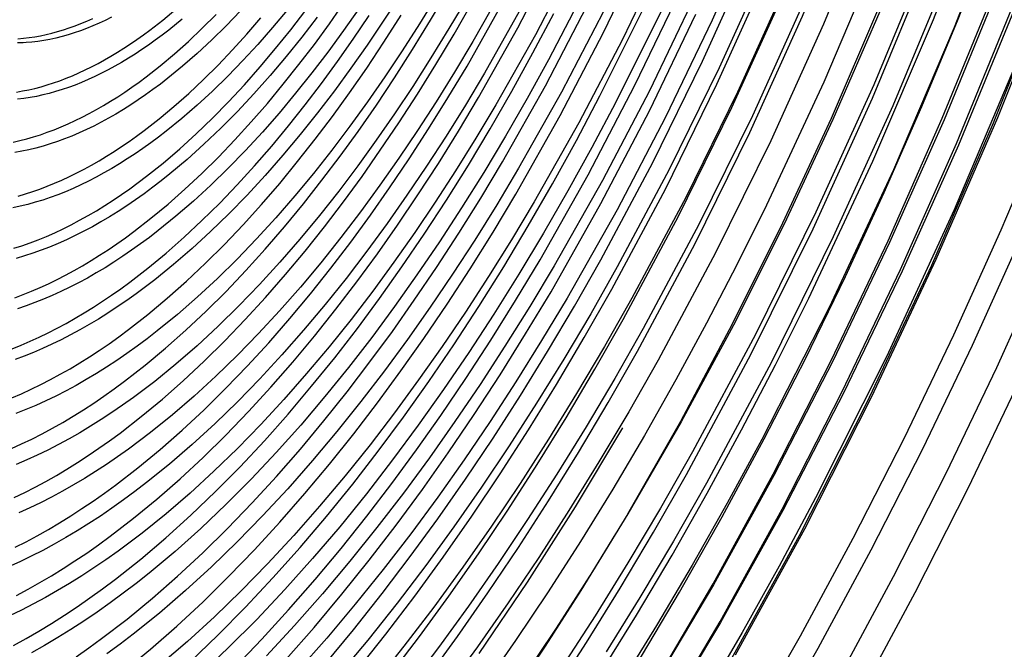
# Model space of a CAD drawing. Header units: millimetres. Extents: x -2637 to -1637, y 678 to 1678.
# Tile 64 of 256: x -2282 to -2255, y 1025 to 1042. Entities that reach past the tile are written whole.
import ezdxf

# ---------------------------------------------------------------- set-up
doc = ezdxf.new("R2010")
doc.units = ezdxf.units.MM
doc.layers.add('Make2D$B.SHOW mini', color=7, linetype='Continuous', true_color=0x000000)

msp = doc.modelspace()

# ---------------------------------------------------------------- linework, layer by layer
at = {"layer": 'Make2D$B.SHOW mini', "color": 18, "lineweight": -3, "true_color": 0x000000}
for points in [[(-2242.635, 1079.143), (-2242.925, 1076.494), (-2243.281, 1073.778), (-2243.704, 1070.998), (-2244.197, 1068.16), (-2244.761, 1065.271), (-2245.396, 1062.337), (-2246.104, 1059.366), (-2246.884, 1056.367), (-2247.736, 1053.347), (-2248.659, 1050.316), (-2249.653, 1047.282), (-2250.714, 1044.257), (-2251.842, 1041.25), (-2253.033, 1038.27), (-2254.284, 1035.328), (-2255.592, 1032.434), (-2256.952, 1029.597), (-2258.361, 1026.826), (-2259.813, 1024.132)], [(-2241.894, 1079.226), (-2242.189, 1076.551), (-2242.55, 1073.807), (-2242.979, 1071), (-2243.478, 1068.134), (-2244.048, 1065.217), (-2244.691, 1062.254), (-2245.406, 1059.255), (-2246.195, 1056.226), (-2247.056, 1053.177), (-2247.989, 1050.116), (-2248.992, 1047.053), (-2250.064, 1043.998), (-2251.203, 1040.961), (-2252.405, 1037.953), (-2253.668, 1034.982), (-2254.988, 1032.059), (-2256.361, 1029.194), (-2257.783, 1026.396), (-2259.248, 1023.674)], [(-2245.475, 1078.91), (-2245.906, 1075.122), (-2246.471, 1071.233), (-2247.171, 1067.259), (-2248.007, 1063.223), (-2248.978, 1059.147), (-2250.079, 1055.053), (-2251.308, 1050.967), (-2252.656, 1046.913), (-2254.117, 1042.914), (-2255.681, 1038.995), (-2257.337, 1035.177), (-2259.076, 1031.482), (-2260.885, 1027.929), (-2262.752, 1024.533)], [(-2262.594, 1024.733), (-2260.736, 1028.118), (-2258.935, 1031.661), (-2257.205, 1035.345), (-2255.556, 1039.151), (-2254, 1043.058), (-2252.548, 1047.044), (-2251.208, 1051.085), (-2249.989, 1055.157), (-2248.896, 1059.235), (-2247.935, 1063.295), (-2247.107, 1067.314), (-2246.416, 1071.269), (-2245.859, 1075.139), (-2245.437, 1078.906)], [(-2244.156, 1078.763), (-2244.435, 1076.187), (-2244.778, 1073.544), (-2245.187, 1070.84), (-2245.663, 1068.079), (-2246.21, 1065.268), (-2246.826, 1062.413), (-2247.512, 1059.522), (-2248.27, 1056.602), (-2249.098, 1053.663), (-2249.996, 1050.712), (-2250.962, 1047.76), (-2251.995, 1044.815), (-2253.093, 1041.888), (-2254.252, 1038.988), (-2255.471, 1036.126), (-2256.745, 1033.309), (-2258.07, 1030.549), (-2259.442, 1027.855), (-2260.856, 1025.234), (-2262.309, 1022.695)], [(-2261.833, 1022.36), (-2260.373, 1024.915), (-2258.95, 1027.552), (-2257.571, 1030.264), (-2256.238, 1033.041), (-2254.957, 1035.874), (-2253.732, 1038.754), (-2252.565, 1041.672), (-2251.461, 1044.617), (-2250.421, 1047.579), (-2249.449, 1050.549), (-2248.545, 1053.517), (-2247.712, 1056.474), (-2246.949, 1059.411), (-2246.257, 1062.32), (-2245.637, 1065.192), (-2245.086, 1068.02), (-2244.606, 1070.798), (-2244.193, 1073.519), (-2243.847, 1076.178), (-2243.565, 1078.769)], [(-2245.637, 1078.367), (-2246.082, 1074.43), (-2246.677, 1070.373), (-2247.425, 1066.218), (-2248.327, 1061.989), (-2249.381, 1057.713), (-2250.582, 1053.42), (-2251.927, 1049.139), (-2253.406, 1044.901), (-2255.009, 1040.734), (-2256.726, 1036.668), (-2258.543, 1032.73), (-2260.446, 1028.945), (-2261.424, 1027.117), (-2262.419, 1025.335), (-2263.427, 1023.601)], [(-2264.707, 1022.749), (-2263.009, 1025.624), (-2261.346, 1028.643), (-2259.729, 1031.795), (-2258.166, 1035.069), (-2256.667, 1038.451), (-2255.24, 1041.925), (-2253.895, 1045.476), (-2252.637, 1049.085), (-2251.475, 1052.734), (-2250.414, 1056.405), (-2249.459, 1060.079), (-2248.613, 1063.737), (-2247.879, 1067.362), (-2247.258, 1070.935), (-2246.751, 1074.44), (-2246.356, 1077.863)], [(-2246.329, 1077.891), (-2246.707, 1074.474), (-2247.2, 1070.97), (-2247.809, 1067.394), (-2248.535, 1063.763), (-2249.375, 1060.095), (-2250.328, 1056.41), (-2251.39, 1052.727), (-2252.556, 1049.065), (-2253.82, 1045.446), (-2255.174, 1041.887), (-2256.61, 1038.407), (-2258.12, 1035.023), (-2259.695, 1031.753), (-2261.324, 1028.608), (-2262.997, 1025.603), (-2264.705, 1022.748)], [(-2264.842, 1023.832), (-2263.195, 1026.635), (-2261.582, 1029.578), (-2260.014, 1032.65), (-2258.498, 1035.839), (-2257.045, 1039.132), (-2255.663, 1042.514), (-2254.359, 1045.97), (-2253.141, 1049.481), (-2252.016, 1053.032), (-2250.989, 1056.602), (-2250.065, 1060.175), (-2249.247, 1063.732), (-2248.538, 1067.256), (-2247.938, 1070.729), (-2247.449, 1074.137), (-2247.069, 1077.464)], [(-2247.048, 1077.47), (-2247.413, 1074.15), (-2247.89, 1070.744), (-2248.479, 1067.269), (-2249.181, 1063.741), (-2249.994, 1060.177), (-2250.916, 1056.595), (-2251.943, 1053.015), (-2253.072, 1049.455), (-2254.295, 1045.935), (-2255.605, 1042.473), (-2256.996, 1039.087), (-2258.459, 1035.794), (-2259.984, 1032.609), (-2261.563, 1029.545), (-2263.185, 1026.616), (-2264.841, 1023.831)], [(-2266.214, 1024.241), (-2265.25, 1025.801), (-2264.296, 1027.41), (-2263.356, 1029.067), (-2262.43, 1030.769), (-2261.52, 1032.513), (-2260.629, 1034.298), (-2258.909, 1037.976), (-2257.284, 1041.78), (-2255.767, 1045.683), (-2254.368, 1049.656), (-2253.099, 1053.671), (-2251.966, 1057.698), (-2250.975, 1061.708), (-2250.13, 1065.672), (-2249.432, 1069.566), (-2248.88, 1073.363), (-2248.472, 1077.044)], [(-2247.865, 1076.975), (-2248.277, 1073.279), (-2248.833, 1069.465), (-2249.535, 1065.556), (-2250.385, 1061.575), (-2251.381, 1057.549), (-2252.519, 1053.506), (-2253.795, 1049.475), (-2255.199, 1045.485), (-2256.723, 1041.566), (-2258.354, 1037.746), (-2260.08, 1034.052), (-2261.888, 1030.508), (-2262.817, 1028.799), (-2263.761, 1027.135), (-2264.717, 1025.519), (-2265.685, 1023.952)], [(-2267.51, 1023.652), (-2266.597, 1025.064), (-2265.691, 1026.523), (-2264.795, 1028.027), (-2263.91, 1029.575), (-2262.18, 1032.794), (-2260.513, 1036.164), (-2258.922, 1039.665), (-2257.421, 1043.275), (-2256.02, 1046.97), (-2254.729, 1050.727), (-2253.557, 1054.518), (-2252.51, 1058.318), (-2251.593, 1062.101), (-2250.81, 1065.842), (-2250.162, 1069.517), (-2249.648, 1073.105), (-2249.266, 1076.587)], [(-2248.682, 1076.493), (-2249.067, 1073), (-2249.584, 1069.401), (-2250.236, 1065.715), (-2251.022, 1061.963), (-2251.942, 1058.169), (-2252.993, 1054.357), (-2254.17, 1050.555), (-2255.465, 1046.787), (-2256.87, 1043.08), (-2258.375, 1039.459), (-2259.97, 1035.947), (-2261.641, 1032.567), (-2263.376, 1029.337), (-2264.263, 1027.784), (-2265.162, 1026.275), (-2266.069, 1024.812)], [(-2249.478, 1076.034), (-2249.85, 1072.64), (-2250.351, 1069.141), (-2250.982, 1065.558), (-2251.745, 1061.91), (-2252.638, 1058.221), (-2253.657, 1054.515), (-2254.8, 1050.817), (-2256.057, 1047.153), (-2257.423, 1043.548), (-2258.885, 1040.026), (-2260.435, 1036.611), (-2262.059, 1033.323), (-2263.745, 1030.182), (-2264.608, 1028.672), (-2265.481, 1027.204), (-2266.363, 1025.781), (-2267.252, 1024.403)], [(-2265.486, 1028.514), (-2264.065, 1031.005), (-2262.675, 1033.611), (-2261.325, 1036.324), (-2260.022, 1039.134), (-2258.774, 1042.029), (-2257.588, 1044.998), (-2256.469, 1048.026), (-2255.426, 1051.1), (-2254.461, 1054.204), (-2253.581, 1057.323), (-2252.789, 1060.443), (-2252.088, 1063.549), (-2251.479, 1066.625), (-2250.964, 1069.658), (-2250.543, 1072.634), (-2250.216, 1075.542)], [(-2250.2, 1075.565), (-2250.51, 1072.665), (-2250.916, 1069.69), (-2251.419, 1066.656), (-2252.019, 1063.574), (-2252.715, 1060.461), (-2253.504, 1057.331), (-2254.384, 1054.2), (-2255.351, 1051.085), (-2256.4, 1048.001), (-2257.525, 1044.965), (-2258.72, 1041.991), (-2259.979, 1039.094), (-2261.292, 1036.286), (-2262.653, 1033.58), (-2264.053, 1030.986), (-2265.485, 1028.513)], [(-2250.934, 1075.097), (-2251.292, 1071.805), (-2251.779, 1068.407), (-2252.398, 1064.922), (-2253.148, 1061.372), (-2254.03, 1057.78), (-2255.039, 1054.171), (-2256.171, 1050.573), (-2257.418, 1047.01), (-2258.773, 1043.511), (-2260.225, 1040.099), (-2261.761, 1036.8), (-2262.558, 1035.199), (-2263.37, 1033.634), (-2264.198, 1032.108), (-2265.039, 1030.621), (-2265.891, 1029.178), (-2266.752, 1027.778), (-2267.622, 1026.425), (-2268.498, 1025.118), (-2269.379, 1023.859)], [(-2270.87, 1024.112), (-2270.058, 1025.224), (-2269.238, 1026.395), (-2268.422, 1027.609), (-2267.612, 1028.866), (-2266.808, 1030.165), (-2266.012, 1031.505), (-2265.227, 1032.883), (-2263.69, 1035.75), (-2262.211, 1038.75), (-2260.8, 1041.867), (-2259.469, 1045.081), (-2258.228, 1048.371), (-2257.085, 1051.714), (-2256.048, 1055.088), (-2255.123, 1058.468), (-2254.314, 1061.832), (-2253.625, 1065.157), (-2253.056, 1068.423), (-2252.607, 1071.61), (-2252.276, 1074.701)], [(-2251.672, 1074.602), (-2252.006, 1071.501), (-2252.458, 1068.303), (-2253.03, 1065.026), (-2253.723, 1061.689), (-2254.535, 1058.314), (-2255.464, 1054.922), (-2256.505, 1051.537), (-2257.652, 1048.182), (-2258.898, 1044.88), (-2260.233, 1041.655), (-2261.648, 1038.527), (-2263.132, 1035.515), (-2264.673, 1032.639), (-2265.461, 1031.255), (-2266.259, 1029.911), (-2267.065, 1028.607), (-2267.877, 1027.345), (-2268.696, 1026.126), (-2269.518, 1024.951), (-2270.35, 1023.809)], [(-2271.879, 1024.173), (-2271.076, 1025.229), (-2270.29, 1026.307), (-2269.496, 1027.441), (-2268.706, 1028.618), (-2267.921, 1029.836), (-2267.142, 1031.095), (-2266.372, 1032.393), (-2265.611, 1033.728), (-2264.124, 1036.505), (-2262.692, 1039.413), (-2261.326, 1042.433), (-2260.038, 1045.547), (-2258.836, 1048.734), (-2257.73, 1051.973), (-2256.727, 1055.241), (-2255.833, 1058.515), (-2255.052, 1061.774), (-2254.386, 1064.994), (-2253.837, 1068.157), (-2253.404, 1071.243), (-2253.085, 1074.235)], [(-2252.497, 1074.139), (-2252.818, 1071.136), (-2253.254, 1068.039), (-2253.806, 1064.866), (-2254.475, 1061.634), (-2255.26, 1058.365), (-2256.158, 1055.079), (-2257.165, 1051.8), (-2258.275, 1048.55), (-2259.481, 1045.351), (-2260.773, 1042.226), (-2262.143, 1039.195), (-2263.58, 1036.278), (-2265.071, 1033.49), (-2265.834, 1032.15), (-2266.607, 1030.847), (-2267.387, 1029.584), (-2268.174, 1028.361), (-2268.967, 1027.18), (-2269.763, 1026.042), (-2270.569, 1024.935), (-2271.393, 1023.853)], [(-2272.772, 1024.292), (-2271.98, 1025.289), (-2271.204, 1026.31), (-2270.443, 1027.353), (-2269.675, 1028.452), (-2268.911, 1029.591), (-2268.151, 1030.771), (-2267.398, 1031.989), (-2266.653, 1033.246), (-2265.917, 1034.539), (-2264.478, 1037.228), (-2263.092, 1040.043), (-2261.771, 1042.967), (-2260.525, 1045.983), (-2259.363, 1049.069), (-2258.294, 1052.204), (-2257.324, 1055.368), (-2256.46, 1058.538), (-2255.705, 1061.692), (-2255.062, 1064.809), (-2254.533, 1067.869), (-2254.116, 1070.856), (-2253.809, 1073.751)], [(-2253.219, 1073.654), (-2253.529, 1070.748), (-2253.949, 1067.752), (-2254.482, 1064.68), (-2255.128, 1061.552), (-2255.886, 1058.387), (-2256.754, 1055.206), (-2257.727, 1052.031), (-2258.801, 1048.884), (-2259.967, 1045.787), (-2261.217, 1042.761), (-2262.542, 1039.826), (-2263.932, 1037), (-2265.376, 1034.301), (-2266.114, 1033.003), (-2266.861, 1031.742), (-2267.617, 1030.518), (-2268.378, 1029.334), (-2269.145, 1028.19), (-2269.915, 1027.088), (-2270.696, 1026.017), (-2271.493, 1024.969), (-2272.306, 1023.946)], [(-2273.627, 1024.468), (-2272.845, 1025.409), (-2272.077, 1026.377), (-2271.323, 1027.368), (-2270.585, 1028.381), (-2269.842, 1029.444), (-2269.103, 1030.546), (-2268.369, 1031.688), (-2267.641, 1032.867), (-2266.92, 1034.083), (-2266.208, 1035.334), (-2264.817, 1037.937), (-2263.477, 1040.661), (-2262.2, 1043.49), (-2260.996, 1046.408), (-2259.873, 1049.394), (-2258.84, 1052.428), (-2257.903, 1055.489), (-2257.068, 1058.555), (-2256.34, 1061.606), (-2255.72, 1064.621), (-2255.209, 1067.581), (-2254.807, 1070.468), (-2254.512, 1073.268)], [(-2254.032, 1073.189), (-2254.33, 1070.381), (-2254.734, 1067.485), (-2255.247, 1064.516), (-2255.87, 1061.492), (-2256.601, 1058.432), (-2257.439, 1055.357), (-2258.378, 1052.287), (-2259.415, 1049.244), (-2260.541, 1046.249), (-2261.749, 1043.322), (-2263.03, 1040.484), (-2264.373, 1037.752), (-2265.768, 1035.141), (-2266.481, 1033.886), (-2267.204, 1032.666), (-2267.934, 1031.483), (-2268.67, 1030.338), (-2269.411, 1029.232), (-2270.155, 1028.166), (-2270.909, 1027.13), (-2271.68, 1026.117), (-2272.466, 1025.128), (-2273.266, 1024.167)], [(-2255.118, 1070.054), (-2255.496, 1067.316), (-2255.975, 1064.51), (-2256.555, 1061.653), (-2257.236, 1058.762), (-2258.016, 1055.856), (-2258.89, 1052.953), (-2259.854, 1050.074), (-2260.902, 1047.237), (-2262.027, 1044.461), (-2263.22, 1041.763), (-2264.472, 1039.161), (-2265.774, 1036.669), (-2267.116, 1034.298), (-2267.799, 1033.163), (-2268.488, 1032.062), (-2269.182, 1030.996), (-2269.88, 1029.966), (-2270.588, 1028.964), (-2271.311, 1027.983), (-2272.048, 1027.023), (-2272.8, 1026.089), (-2273.564, 1025.181), (-2274.34, 1024.302)], [(-2265.265, 1024.458), (-2264.098, 1026.414), (-2262.949, 1028.438), (-2261.822, 1030.527), (-2260.72, 1032.677), (-2259.645, 1034.883), (-2258.602, 1037.141), (-2257.592, 1039.444), (-2256.62, 1041.789), (-2255.687, 1044.167), (-2254.796, 1046.575), (-2253.949, 1049.004), (-2253.149, 1051.45)], [(-2265.963, 1043.96), (-2267.055, 1041.759), (-2267.616, 1040.696), (-2268.188, 1039.66), (-2268.767, 1038.652), (-2269.353, 1037.674), (-2269.946, 1036.727), (-2270.543, 1035.81), (-2271.144, 1034.927), (-2271.747, 1034.076), (-2272.358, 1033.251), (-2272.981, 1032.446), (-2273.617, 1031.661), (-2274.264, 1030.899), (-2274.922, 1030.163), (-2275.589, 1029.454), (-2276.264, 1028.774), (-2276.948, 1028.125), (-2277.637, 1027.51), (-2278.332, 1026.929), (-2278.681, 1026.652), (-2279.031, 1026.385), (-2279.381, 1026.127), (-2279.732, 1025.879), (-2280.083, 1025.641), (-2280.435, 1025.413), (-2280.786, 1025.195), (-2281.138, 1024.988), (-2281.489, 1024.791)], [(-2279.006, 1024.307), (-2278.295, 1024.89), (-2277.587, 1025.507), (-2276.886, 1026.158), (-2276.19, 1026.84), (-2275.502, 1027.552), (-2274.821, 1028.292), (-2274.15, 1029.058), (-2273.489, 1029.849), (-2272.839, 1030.662), (-2272.2, 1031.496), (-2271.574, 1032.349), (-2270.96, 1033.219), (-2270.337, 1034.139), (-2269.718, 1035.091), (-2269.103, 1036.074), (-2268.494, 1037.089), (-2267.297, 1039.206), (-2266.137, 1041.432), (-2265.021, 1043.757)], [(-2281.896, 1026.325), (-2281.582, 1026.493), (-2281.268, 1026.67), (-2280.954, 1026.855), (-2280.639, 1027.05), (-2280.324, 1027.253), (-2280.009, 1027.465), (-2279.695, 1027.686), (-2279.38, 1027.914), (-2278.752, 1028.397), (-2278.126, 1028.911), (-2277.504, 1029.455), (-2276.887, 1030.029), (-2276.274, 1030.631), (-2275.668, 1031.259), (-2275.069, 1031.912), (-2274.478, 1032.588), (-2273.896, 1033.286), (-2273.323, 1034.004), (-2272.76, 1034.74), (-2272.208, 1035.493), (-2271.667, 1036.262), (-2271.117, 1037.074), (-2270.571, 1037.915), (-2270.029, 1038.785), (-2269.492, 1039.681), (-2268.437, 1041.552), (-2267.413, 1043.519)], [(-2264.514, 1043.573), (-2265.632, 1041.242), (-2266.796, 1039.009), (-2267.995, 1036.886), (-2268.605, 1035.869), (-2269.222, 1034.882), (-2269.842, 1033.927), (-2270.466, 1033.005), (-2271.099, 1032.108), (-2271.745, 1031.229), (-2272.404, 1030.37), (-2273.075, 1029.533), (-2273.757, 1028.721), (-2274.45, 1027.934), (-2275.153, 1027.176), (-2275.863, 1026.448), (-2276.582, 1025.752), (-2277.306, 1025.09), (-2278.036, 1024.463)], [(-2266.94, 1043.342), (-2267.966, 1041.368), (-2269.024, 1039.492), (-2269.562, 1038.593), (-2270.106, 1037.721), (-2270.653, 1036.877), (-2271.204, 1036.062), (-2271.762, 1035.269), (-2272.331, 1034.492), (-2272.913, 1033.734), (-2273.504, 1032.995), (-2274.106, 1032.277), (-2274.717, 1031.583), (-2275.335, 1030.914), (-2275.962, 1030.272), (-2276.594, 1029.657), (-2277.232, 1029.073), (-2277.875, 1028.52), (-2278.521, 1028), (-2278.845, 1027.753), (-2279.169, 1027.514), (-2279.493, 1027.284), (-2279.818, 1027.064), (-2280.143, 1026.852), (-2280.467, 1026.65), (-2280.791, 1026.457), (-2281.115, 1026.273), (-2281.438, 1026.1), (-2281.76, 1025.936), (-2282.082, 1025.781)], [(-2281.956, 1028.951), (-2281.674, 1029.088), (-2281.391, 1029.233), (-2281.107, 1029.387), (-2280.823, 1029.548), (-2280.538, 1029.718), (-2280.254, 1029.896), (-2279.969, 1030.081), (-2279.684, 1030.275), (-2279.399, 1030.476), (-2279.114, 1030.684), (-2278.545, 1031.124), (-2277.979, 1031.591), (-2277.416, 1032.087), (-2276.857, 1032.608), (-2276.302, 1033.155), (-2275.754, 1033.726), (-2275.211, 1034.319), (-2274.676, 1034.933), (-2274.148, 1035.566), (-2273.629, 1036.218), (-2273.119, 1036.886), (-2272.619, 1037.57), (-2272.128, 1038.268), (-2271.627, 1039.009), (-2271.13, 1039.777), (-2270.635, 1040.57), (-2270.146, 1041.388), (-2269.184, 1043.096)], [(-2268.678, 1042.899), (-2269.642, 1041.186), (-2270.133, 1040.365), (-2270.628, 1039.569), (-2271.128, 1038.798), (-2271.63, 1038.054), (-2272.138, 1037.33), (-2272.658, 1036.621), (-2273.188, 1035.929), (-2273.727, 1035.254), (-2274.275, 1034.6), (-2274.832, 1033.966), (-2275.396, 1033.356), (-2275.966, 1032.77), (-2276.542, 1032.209), (-2277.124, 1031.677), (-2277.709, 1031.172), (-2278.297, 1030.698), (-2278.591, 1030.472), (-2278.887, 1030.255), (-2279.182, 1030.045), (-2279.477, 1029.844), (-2279.773, 1029.651), (-2280.068, 1029.467), (-2280.363, 1029.291), (-2280.658, 1029.123), (-2280.952, 1028.965), (-2281.245, 1028.815), (-2281.537, 1028.674), (-2281.829, 1028.543)], [(-2282.028, 1030.266), (-2281.755, 1030.391), (-2281.48, 1030.523), (-2281.205, 1030.664), (-2280.929, 1030.813), (-2280.653, 1030.97), (-2280.376, 1031.135), (-2280.099, 1031.308), (-2279.822, 1031.489), (-2279.546, 1031.677), (-2279.269, 1031.873), (-2278.993, 1032.076), (-2278.441, 1032.504), (-2277.893, 1032.961), (-2277.347, 1033.444), (-2276.806, 1033.952), (-2276.27, 1034.485), (-2275.74, 1035.041), (-2275.217, 1035.618), (-2274.701, 1036.215), (-2274.193, 1036.831), (-2273.694, 1037.465), (-2273.204, 1038.114), (-2272.724, 1038.777), (-2272.233, 1039.483), (-2271.745, 1040.215), (-2271.261, 1040.973), (-2270.78, 1041.756), (-2270.305, 1042.564)], [(-2271.626, 1042.39), (-2272.053, 1041.73), (-2272.483, 1041.092), (-2272.918, 1040.472), (-2273.362, 1039.865), (-2273.815, 1039.272), (-2274.276, 1038.694), (-2274.745, 1038.134), (-2275.221, 1037.592), (-2275.702, 1037.069), (-2276.19, 1036.568), (-2276.682, 1036.088), (-2277.179, 1035.633), (-2277.678, 1035.201), (-2278.18, 1034.796), (-2278.432, 1034.603), (-2278.684, 1034.417), (-2278.936, 1034.238), (-2279.188, 1034.066), (-2279.44, 1033.901), (-2279.692, 1033.743), (-2279.944, 1033.592), (-2280.195, 1033.449), (-2280.446, 1033.314), (-2280.696, 1033.185), (-2280.945, 1033.065), (-2281.194, 1032.952), (-2281.441, 1032.847), (-2281.688, 1032.75), (-2281.933, 1032.66)], [(-2281.932, 1027.618), (-2281.634, 1027.769), (-2281.335, 1027.93), (-2281.036, 1028.099), (-2280.736, 1028.277), (-2280.436, 1028.463), (-2280.136, 1028.657), (-2279.835, 1028.86), (-2279.535, 1029.07), (-2279.235, 1029.289), (-2278.636, 1029.75), (-2278.04, 1030.241), (-2277.447, 1030.761), (-2276.857, 1031.309), (-2276.273, 1031.884), (-2275.695, 1032.484), (-2275.124, 1033.107), (-2274.56, 1033.753), (-2274.005, 1034.419), (-2273.458, 1035.104), (-2272.921, 1035.807), (-2272.394, 1036.527), (-2271.878, 1037.26), (-2271.353, 1038.037), (-2270.831, 1038.842), (-2270.313, 1039.673), (-2269.8, 1040.53), (-2268.791, 1042.32)], [(-2270.619, 1042.413), (-2271.077, 1041.665), (-2271.539, 1040.941), (-2272.004, 1040.242), (-2272.472, 1039.568), (-2272.945, 1038.914), (-2273.428, 1038.274), (-2273.921, 1037.65), (-2274.422, 1037.045), (-2274.932, 1036.458), (-2275.449, 1035.892), (-2275.972, 1035.348), (-2276.501, 1034.829), (-2277.035, 1034.334), (-2277.573, 1033.865), (-2278.115, 1033.425), (-2278.386, 1033.215), (-2278.658, 1033.013), (-2278.93, 1032.819), (-2279.203, 1032.632), (-2279.475, 1032.452), (-2279.748, 1032.281), (-2280.02, 1032.118), (-2280.292, 1031.963), (-2280.563, 1031.816), (-2280.834, 1031.677), (-2281.104, 1031.547), (-2281.374, 1031.425), (-2281.642, 1031.312), (-2281.909, 1031.207)], [(-2269.808, 1042.345), (-2270.286, 1041.534), (-2270.768, 1040.746), (-2271.255, 1039.984), (-2271.745, 1039.248), (-2272.238, 1038.538), (-2272.736, 1037.85), (-2273.245, 1037.176), (-2273.764, 1036.519), (-2274.292, 1035.881), (-2274.829, 1035.264), (-2275.374, 1034.668), (-2275.925, 1034.095), (-2276.483, 1033.547), (-2277.046, 1033.026), (-2277.613, 1032.533), (-2278.184, 1032.069), (-2278.47, 1031.848), (-2278.757, 1031.635), (-2279.044, 1031.43), (-2279.331, 1031.233), (-2279.618, 1031.044), (-2279.906, 1030.864), (-2280.193, 1030.692), (-2280.479, 1030.528), (-2280.765, 1030.374), (-2281.051, 1030.228), (-2281.336, 1030.091), (-2281.62, 1029.962), (-2281.903, 1029.843)], [(-2276.036, 1024.394), (-2275.308, 1025.151), (-2274.589, 1025.938), (-2273.88, 1026.751), (-2273.181, 1027.589), (-2272.493, 1028.451), (-2271.818, 1029.334), (-2271.155, 1030.236), (-2270.506, 1031.156), (-2269.833, 1032.148), (-2269.164, 1033.174), (-2268.5, 1034.235), (-2267.842, 1035.33), (-2266.55, 1037.613), (-2265.295, 1040.015), (-2264.09, 1042.522)], [(-2263.7, 1042.38), (-2264.907, 1039.868), (-2266.164, 1037.461), (-2267.458, 1035.173), (-2268.117, 1034.076), (-2268.782, 1033.013), (-2269.452, 1031.984), (-2270.126, 1030.99), (-2270.809, 1030.023), (-2271.506, 1029.075), (-2272.218, 1028.149), (-2272.943, 1027.247), (-2273.68, 1026.371), (-2274.428, 1025.523), (-2275.187, 1024.705)], [(-2268.32, 1042.136), (-2269.331, 1040.341), (-2269.845, 1039.481), (-2270.364, 1038.648), (-2270.888, 1037.841), (-2271.414, 1037.061), (-2271.947, 1036.303), (-2272.492, 1035.56), (-2273.047, 1034.834), (-2273.613, 1034.128), (-2274.187, 1033.442), (-2274.771, 1032.778), (-2275.362, 1032.139), (-2275.96, 1031.524), (-2276.565, 1030.937), (-2277.174, 1030.379), (-2277.788, 1029.85), (-2278.405, 1029.353), (-2278.714, 1029.117), (-2279.024, 1028.889), (-2279.333, 1028.669), (-2279.643, 1028.458), (-2279.953, 1028.256), (-2280.263, 1028.062), (-2280.573, 1027.878), (-2280.882, 1027.703), (-2281.19, 1027.537), (-2281.498, 1027.38), (-2281.805, 1027.232), (-2282.111, 1027.094)], [(-2281.936, 1034.314), (-2281.712, 1034.397), (-2281.487, 1034.487), (-2281.261, 1034.584), (-2281.034, 1034.688), (-2280.806, 1034.799), (-2280.578, 1034.916), (-2280.35, 1035.04), (-2280.121, 1035.171), (-2279.891, 1035.308), (-2279.662, 1035.452), (-2279.432, 1035.602), (-2279.202, 1035.758), (-2278.972, 1035.92), (-2278.742, 1036.089), (-2278.284, 1036.444), (-2277.827, 1036.822), (-2277.372, 1037.223), (-2276.92, 1037.645), (-2276.473, 1038.088), (-2276.029, 1038.549), (-2275.591, 1039.03), (-2275.158, 1039.527), (-2274.732, 1040.04), (-2274.312, 1040.568), (-2273.899, 1041.11), (-2273.494, 1041.665), (-2273.098, 1042.23)], [(-2281.891, 1039.832), (-2281.729, 1039.86), (-2281.565, 1039.893), (-2281.4, 1039.931), (-2281.235, 1039.974), (-2281.068, 1040.023), (-2280.9, 1040.076), (-2280.731, 1040.135), (-2280.562, 1040.2), (-2280.392, 1040.269), (-2280.221, 1040.343), (-2280.049, 1040.423), (-2279.877, 1040.508), (-2279.704, 1040.598), (-2279.531, 1040.692), (-2279.357, 1040.792), (-2279.184, 1040.897), (-2279.01, 1041.007), (-2278.836, 1041.121), (-2278.662, 1041.24), (-2278.487, 1041.364), (-2278.313, 1041.492), (-2277.966, 1041.763), (-2277.619, 1042.051)], [(-2272.709, 1042.066), (-2273.12, 1041.479), (-2273.54, 1040.905), (-2273.968, 1040.345), (-2274.404, 1039.799), (-2274.846, 1039.269), (-2275.295, 1038.757), (-2275.751, 1038.263), (-2276.211, 1037.79), (-2276.676, 1037.337), (-2277.144, 1036.906), (-2277.616, 1036.499), (-2278.09, 1036.115), (-2278.328, 1035.933), (-2278.565, 1035.757), (-2278.803, 1035.588), (-2279.041, 1035.425), (-2279.279, 1035.27), (-2279.517, 1035.12), (-2279.755, 1034.978), (-2279.992, 1034.843), (-2280.228, 1034.715), (-2280.465, 1034.594), (-2280.7, 1034.48), (-2280.935, 1034.373), (-2281.168, 1034.274), (-2281.401, 1034.182), (-2281.633, 1034.097), (-2281.863, 1034.02)], [(-2280.296, 1024.68), (-2279.953, 1024.92), (-2279.611, 1025.169), (-2278.927, 1025.694), (-2278.245, 1026.254), (-2277.568, 1026.846), (-2276.896, 1027.471), (-2276.229, 1028.125), (-2275.57, 1028.808), (-2274.918, 1029.518), (-2274.275, 1030.253), (-2273.641, 1031.011), (-2273.018, 1031.791), (-2272.406, 1032.591), (-2271.805, 1033.41), (-2271.217, 1034.244), (-2270.619, 1035.128), (-2270.024, 1036.043), (-2269.433, 1036.988), (-2268.848, 1037.963), (-2267.699, 1039.998), (-2266.584, 1042.138)], [(-2277.243, 1024.539), (-2276.489, 1025.259), (-2275.744, 1026.012), (-2275.009, 1026.796), (-2274.284, 1027.609), (-2273.57, 1028.449), (-2272.869, 1029.314), (-2272.182, 1030.201), (-2271.508, 1031.109), (-2270.83, 1032.063), (-2270.154, 1033.054), (-2269.483, 1034.082), (-2268.817, 1035.145), (-2268.158, 1036.242), (-2267.506, 1037.372), (-2266.864, 1038.534), (-2266.232, 1039.727), (-2265.004, 1042.195)], [(-2282.015, 1031.629), (-2281.757, 1031.74), (-2281.498, 1031.858), (-2281.239, 1031.985), (-2280.979, 1032.119), (-2280.718, 1032.261), (-2280.457, 1032.41), (-2280.195, 1032.567), (-2279.933, 1032.731), (-2279.672, 1032.902), (-2279.41, 1033.081), (-2279.149, 1033.267), (-2278.887, 1033.46), (-2278.366, 1033.866), (-2277.847, 1034.298), (-2277.332, 1034.756), (-2276.82, 1035.238), (-2276.313, 1035.743), (-2275.812, 1036.269), (-2275.317, 1036.816), (-2274.829, 1037.381), (-2274.349, 1037.965), (-2273.877, 1038.564), (-2273.413, 1039.178), (-2272.959, 1039.806), (-2272.494, 1040.476), (-2272.031, 1041.172), (-2271.571, 1041.892)], [(-2282.009, 1032.947), (-2281.77, 1033.042), (-2281.53, 1033.144), (-2281.289, 1033.254), (-2281.047, 1033.37), (-2280.805, 1033.494), (-2280.562, 1033.625), (-2280.318, 1033.763), (-2280.074, 1033.908), (-2279.83, 1034.06), (-2279.586, 1034.219), (-2279.341, 1034.384), (-2279.097, 1034.556), (-2278.853, 1034.735), (-2278.365, 1035.111), (-2277.88, 1035.512), (-2277.396, 1035.936), (-2276.916, 1036.384), (-2276.44, 1036.853), (-2275.969, 1037.343), (-2275.503, 1037.853), (-2275.043, 1038.38), (-2274.59, 1038.925), (-2274.144, 1039.486), (-2273.706, 1040.061), (-2273.276, 1040.649), (-2272.854, 1041.25), (-2272.426, 1041.886)], [(-2274.628, 1042.03), (-2275.018, 1041.563), (-2275.413, 1041.111), (-2275.814, 1040.676), (-2276.219, 1040.258), (-2276.629, 1039.859), (-2277.041, 1039.479), (-2277.456, 1039.12), (-2277.873, 1038.782), (-2278.082, 1038.621), (-2278.291, 1038.466), (-2278.501, 1038.317), (-2278.71, 1038.174), (-2278.919, 1038.036), (-2279.129, 1037.905), (-2279.338, 1037.78), (-2279.546, 1037.66), (-2279.754, 1037.547), (-2279.962, 1037.441), (-2280.169, 1037.34), (-2280.375, 1037.246), (-2280.58, 1037.159), (-2280.785, 1037.077), (-2280.989, 1037.003), (-2281.191, 1036.934), (-2281.392, 1036.873), (-2281.593, 1036.818), (-2281.791, 1036.769), (-2281.989, 1036.727)], [(-2281.983, 1038.491), (-2281.802, 1038.531), (-2281.62, 1038.578), (-2281.437, 1038.63), (-2281.252, 1038.688), (-2281.067, 1038.752), (-2280.881, 1038.822), (-2280.693, 1038.898), (-2280.506, 1038.979), (-2280.317, 1039.066), (-2280.128, 1039.159), (-2279.939, 1039.257), (-2279.749, 1039.361), (-2279.558, 1039.471), (-2279.368, 1039.586), (-2279.177, 1039.706), (-2278.987, 1039.832), (-2278.796, 1039.963), (-2278.605, 1040.099), (-2278.415, 1040.241), (-2278.035, 1040.538), (-2277.656, 1040.855), (-2277.28, 1041.191), (-2276.906, 1041.544), (-2276.536, 1041.913)], [(-2281.978, 1024.985), (-2281.636, 1025.173), (-2281.294, 1025.371), (-2280.951, 1025.578), (-2280.609, 1025.796), (-2280.266, 1026.024), (-2279.924, 1026.261), (-2279.582, 1026.507), (-2279.24, 1026.763), (-2278.56, 1027.301), (-2277.884, 1027.873), (-2277.212, 1028.478), (-2276.548, 1029.115), (-2275.89, 1029.781), (-2275.241, 1030.475), (-2274.601, 1031.194), (-2273.971, 1031.938), (-2273.351, 1032.703), (-2272.744, 1033.489), (-2272.149, 1034.292), (-2271.547, 1035.139), (-2270.949, 1036.019), (-2270.354, 1036.931), (-2269.764, 1037.874), (-2269.179, 1038.849), (-2268.602, 1039.852), (-2268.033, 1040.884), (-2267.473, 1041.942)], [(-2281.968, 1035.639), (-2281.749, 1035.709), (-2281.53, 1035.786), (-2281.31, 1035.869), (-2281.089, 1035.96), (-2280.867, 1036.058), (-2280.645, 1036.162), (-2280.422, 1036.273), (-2280.198, 1036.392), (-2279.974, 1036.516), (-2279.75, 1036.648), (-2279.525, 1036.786), (-2279.3, 1036.93), (-2279.076, 1037.081), (-2278.851, 1037.238), (-2278.627, 1037.402), (-2278.403, 1037.571), (-2277.957, 1037.927), (-2277.512, 1038.306), (-2277.071, 1038.707), (-2276.634, 1039.128), (-2276.202, 1039.569), (-2275.774, 1040.028), (-2275.353, 1040.505), (-2274.938, 1040.997), (-2274.53, 1041.504), (-2274.129, 1042.025)], [(-2275.883, 1042.01), (-2276.266, 1041.611), (-2276.653, 1041.229), (-2277.044, 1040.867), (-2277.437, 1040.523), (-2277.833, 1040.2), (-2278.031, 1040.047), (-2278.23, 1039.899), (-2278.428, 1039.756), (-2278.627, 1039.619), (-2278.826, 1039.488), (-2279.025, 1039.362), (-2279.224, 1039.242), (-2279.422, 1039.129), (-2279.62, 1039.021), (-2279.818, 1038.919), (-2280.015, 1038.824), (-2280.211, 1038.734), (-2280.407, 1038.651), (-2280.602, 1038.574), (-2280.796, 1038.504), (-2280.989, 1038.439), (-2281.181, 1038.381), (-2281.371, 1038.33), (-2281.561, 1038.285), (-2281.749, 1038.246), (-2281.935, 1038.213)], [(-2273.823, 1041.84), (-2274.236, 1041.303), (-2274.658, 1040.781), (-2275.086, 1040.274), (-2275.522, 1039.785), (-2275.963, 1039.313), (-2276.41, 1038.862), (-2276.862, 1038.431), (-2277.317, 1038.022), (-2277.776, 1037.637), (-2278.006, 1037.453), (-2278.237, 1037.276), (-2278.468, 1037.105), (-2278.7, 1036.94), (-2278.931, 1036.782), (-2279.163, 1036.631), (-2279.394, 1036.487), (-2279.626, 1036.349), (-2279.857, 1036.219), (-2280.088, 1036.095), (-2280.318, 1035.979), (-2280.547, 1035.87), (-2280.776, 1035.768), (-2281.004, 1035.673), (-2281.231, 1035.586), (-2281.457, 1035.507), (-2281.682, 1035.435), (-2281.906, 1035.37)], [(-2279.342, 1041.838), (-2279.51, 1041.755), (-2279.677, 1041.678), (-2279.844, 1041.605), (-2280.011, 1041.537), (-2280.177, 1041.475), (-2280.342, 1041.418), (-2280.507, 1041.367), (-2280.671, 1041.321), (-2280.834, 1041.28), (-2280.997, 1041.245), (-2281.158, 1041.216), (-2281.318, 1041.191), (-2281.478, 1041.173), (-2281.636, 1041.16), (-2281.714, 1041.156), (-2281.792, 1041.153), (-2281.87, 1041.151)], [(-2277.447, 1041.787), (-2277.807, 1041.495), (-2277.987, 1041.356), (-2278.168, 1041.222), (-2278.349, 1041.093), (-2278.53, 1040.969), (-2278.711, 1040.85), (-2278.891, 1040.737), (-2279.072, 1040.628), (-2279.252, 1040.525), (-2279.431, 1040.427), (-2279.61, 1040.335), (-2279.789, 1040.248), (-2279.967, 1040.167), (-2280.145, 1040.091), (-2280.321, 1040.02), (-2280.497, 1039.956), (-2280.672, 1039.896), (-2280.845, 1039.843), (-2281.018, 1039.795), (-2281.19, 1039.753), (-2281.36, 1039.716), (-2281.529, 1039.685), (-2281.696, 1039.66), (-2281.863, 1039.64)], [(-2281.857, 1041.263), (-2281.707, 1041.275), (-2281.557, 1041.293), (-2281.405, 1041.315), (-2281.252, 1041.342), (-2281.099, 1041.374), (-2280.945, 1041.412), (-2280.789, 1041.454), (-2280.634, 1041.501), (-2280.477, 1041.552), (-2280.321, 1041.609), (-2280.163, 1041.67), (-2280.005, 1041.736), (-2279.847, 1041.807)], [(-2281.846, 1037.041), (-2281.653, 1037.098), (-2281.459, 1037.16), (-2281.264, 1037.228), (-2281.068, 1037.303), (-2280.871, 1037.383), (-2280.673, 1037.469), (-2280.475, 1037.562), (-2280.276, 1037.66), (-2280.076, 1037.764), (-2279.876, 1037.873), (-2279.676, 1037.989), (-2279.475, 1038.11), (-2279.274, 1038.237), (-2279.073, 1038.369), (-2278.871, 1038.507), (-2278.67, 1038.65), (-2278.469, 1038.798), (-2278.068, 1039.111), (-2277.668, 1039.444), (-2277.27, 1039.796), (-2276.874, 1040.167), (-2276.482, 1040.556), (-2276.094, 1040.962), (-2275.71, 1041.383), (-2275.331, 1041.82)], [(-2266.146, 1041.973), (-2267.264, 1039.828), (-2268.415, 1037.788), (-2269.001, 1036.81), (-2269.593, 1035.862), (-2270.189, 1034.945), (-2270.789, 1034.059), (-2271.396, 1033.197), (-2272.016, 1032.352), (-2272.649, 1031.527), (-2273.294, 1030.723), (-2273.949, 1029.943), (-2274.614, 1029.188), (-2275.288, 1028.46), (-2275.971, 1027.761), (-2276.66, 1027.092), (-2277.356, 1026.456), (-2278.056, 1025.854), (-2278.76, 1025.288), (-2279.113, 1025.019), (-2279.467, 1024.759)], [(-2264.584, 1042.022), (-2265.816, 1039.544), (-2266.45, 1038.347), (-2267.094, 1037.18), (-2267.748, 1036.046), (-2268.409, 1034.944), (-2269.077, 1033.877), (-2269.751, 1032.846), (-2270.429, 1031.851), (-2271.109, 1030.893), (-2271.798, 1029.964), (-2272.501, 1029.056), (-2273.219, 1028.172), (-2273.949, 1027.314), (-2274.692, 1026.484), (-2275.445, 1025.685), (-2276.208, 1024.918), (-2276.98, 1024.186)], [(-2274.661, 1024.609), (-2273.904, 1025.471), (-2273.158, 1026.36), (-2272.424, 1027.275), (-2271.704, 1028.214), (-2270.997, 1029.173), (-2270.306, 1030.152), (-2269.608, 1031.179), (-2268.915, 1032.243), (-2268.227, 1033.341), (-2267.545, 1034.474), (-2266.205, 1036.839), (-2264.906, 1039.326), (-2263.656, 1041.922)], [(-2269.475, 1024.772), (-2268.175, 1026.686), (-2266.89, 1028.704), (-2265.623, 1030.82)], [(-2265.485, 1028.513), (-2266.429, 1026.972), (-2267.404, 1025.453), (-2268.408, 1023.96)], [(-2268.678, 1023.492), (-2267.692, 1024.966), (-2266.733, 1026.464), (-2265.803, 1027.982)]]:
    msp.add_lwpolyline(points, dxfattribs=at)

doc.saveas('drawing.dxf')
